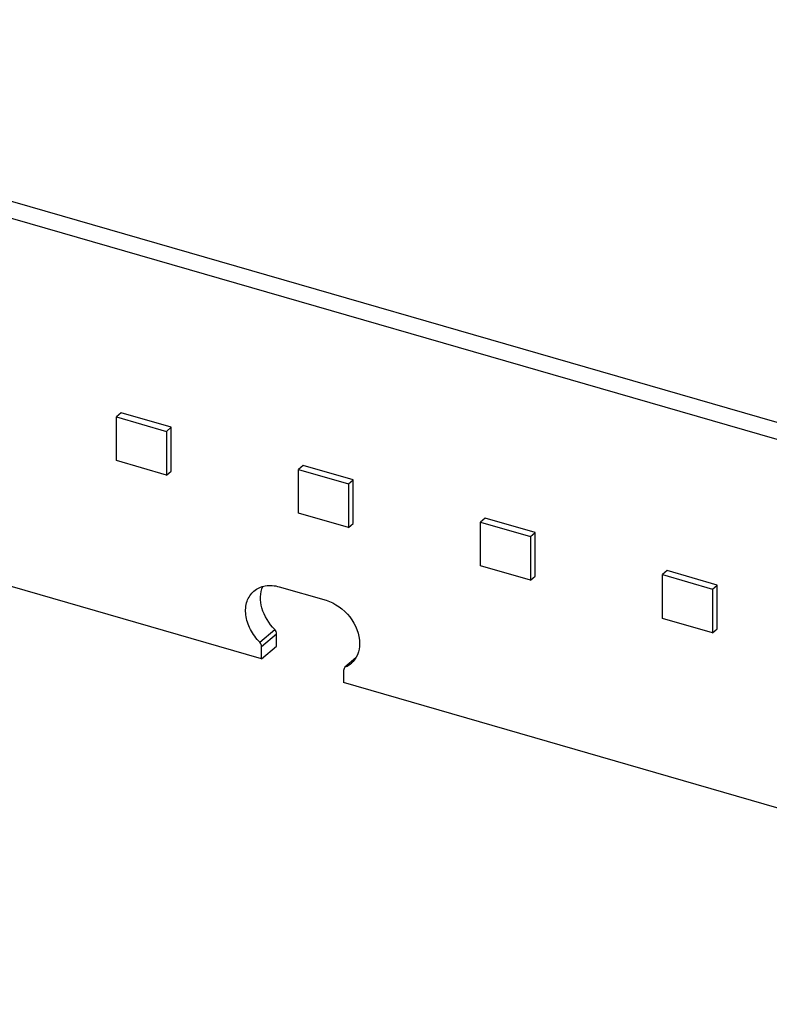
# Model space of a CAD drawing. Header units: millimetres. Extents: x 0 to 210, y 0 to 297.
# Tile 39 of 49: x 134.32 to 137.09, y 220.34 to 223.98. Entities that reach past the tile are written whole.
import ezdxf

# ---------------------------------------------------------------- set-up
doc = ezdxf.new("R2010")
doc.units = ezdxf.units.MM
doc.header["$LTSCALE"] = 19.36
doc.layers.get('0').update_dxf_attribs({"linetype": 'CONTINUOUS'})

msp = doc.modelspace()

# ---------------------------------------------------------------- linework, layer by layer
at = {"color": 7, "linetype": 'Continuous'}
for p, q in [((131.963947, 223.982306), (138.877716, 221.986473)), ((131.908947, 223.934674), (138.822716, 221.938841)), ((135.214277, 221.617961), (131.908947, 222.572128)), ((134.69446, 222.528197), (134.677127, 222.513186)), ((134.879212, 222.474864), (134.69446, 222.528197)), ((134.677127, 222.513186), (134.861879, 222.459853)), ((134.677127, 222.351528), (134.677127, 222.513186)), ((134.861879, 222.459853), (134.879212, 222.474864)), ((134.861879, 222.459853), (134.861879, 222.298195)), ((134.879212, 222.313206), (134.879212, 222.474864)), ((134.861879, 222.298195), (134.677127, 222.351528)), ((134.861879, 222.298195), (134.879212, 222.313206)), ((135.368036, 222.333753), (135.350702, 222.318742)), ((135.350702, 222.318742), (135.535454, 222.265408)), ((135.350702, 222.157084), (135.350702, 222.318742)), ((135.552788, 222.280419), (135.368036, 222.333753)), ((135.535454, 222.265408), (135.552788, 222.280419)), ((135.552788, 222.118761), (135.552788, 222.280419)), ((135.535454, 222.265408), (135.535454, 222.10375)), ((135.535454, 222.10375), (135.350702, 222.157084)), ((136.041611, 222.139308), (136.024278, 222.124297)), ((136.226363, 222.085975), (136.041611, 222.139308)), ((135.535454, 222.10375), (135.552788, 222.118761)), ((136.024278, 222.124297), (136.20903, 222.070964)), ((136.024278, 221.962639), (136.024278, 222.124297)), ((136.20903, 222.070964), (136.226363, 222.085975)), ((136.20903, 222.070964), (136.20903, 221.909306)), ((136.226363, 221.924317), (136.226363, 222.085975)), ((136.20903, 221.909306), (136.024278, 221.962639)), ((136.20903, 221.909306), (136.226363, 221.924317)), ((136.715187, 221.944864), (136.697853, 221.929853)), ((136.697853, 221.929853), (136.882605, 221.876519)), ((136.697853, 221.768195), (136.697853, 221.929853)), ((136.899939, 221.89153), (136.715187, 221.944864)), ((135.279229, 221.885), (135.452434, 221.835)), ((136.882605, 221.876519), (136.899939, 221.89153)), ((136.882605, 221.876519), (136.882605, 221.714861)), ((136.899939, 221.729872), (136.899939, 221.89153)), ((136.882605, 221.714861), (136.697853, 221.768195)), ((135.207971, 221.6798), (135.262971, 221.727431)), ((136.882605, 221.714861), (136.899939, 221.729872)), ((135.269277, 221.665593), (135.269277, 221.710337)), ((135.214277, 221.617961), (135.269277, 221.665593)), ((135.214277, 221.617961), (135.214277, 221.662706)), ((135.563108, 221.622794), (135.522671, 221.587854)), ((135.523692, 221.588659), (135.522672, 221.587854)), ((135.517386, 221.575206), (135.517386, 221.530461)), ((139.638224, 220.340878), (135.517386, 221.530461))]:
    msp.add_line(p, q, dxfattribs=at)
at = {"color": 9, "linetype": 'Continuous'}
msp.add_line((135.269277, 221.710337), (135.214277, 221.662706), dxfattribs=at)
at = {"color": 7, "linetype": 'Continuous'}
for centre, radius, start, end in [((135.491353, 221.667114), 0.084858, 292.401355, 297.472195), ((135.492734, 221.664475), 0.08188, 297.466618, 310.829281)]:
    msp.add_arc(centre, radius, start, end, dxfattribs=at)
for points, knots in [([(135.185396, 221.869219), (135.197115, 221.879369), (135.228871, 221.893331), (135.262668, 221.88978), (135.279229, 221.885)], [0, 0, 0, 0, 0.47353639, 1, 1, 1, 1]), ([(135.262971, 221.727431), (135.241097, 221.749081), (135.20882, 221.799532), (135.207792, 221.862124), (135.218413, 221.886598)], [0, 0, 0, 0, 0.53565938, 1, 1, 1, 1]), ([(135.207971, 221.6798), (135.193907, 221.693721), (135.170561, 221.725266), (135.152923, 221.778713), (135.15592, 221.83081), (135.173962, 221.859316), (135.185396, 221.869219)], [0, 0, 0, 0, 0.2811505, 0.5470569, 0.78509689, 1, 1, 1, 1]), ([(135.452434, 221.835), (135.486793, 221.825081), (135.547677, 221.780451), (135.576564, 221.709962), (135.576564, 221.675036)], [0, 0, 0, 0, 0.50591329, 1, 1, 1, 1]), ([(135.576564, 221.675036), (135.576564, 221.661088), (135.572037, 221.633845), (135.556, 221.610948), (135.546268, 221.60252)], [0, 0, 0, 0, 0.52000049, 1, 1, 1, 1])]:
    msp.add_open_spline(points, degree=3, knots=knots, dxfattribs=at)
for points in [[(135.269277, 221.710337), (135.269277, 221.716411), (135.266686, 221.722627), (135.262971, 221.727431)], [(135.214277, 221.662706), (135.214277, 221.668779), (135.211686, 221.674995), (135.207971, 221.6798)], [(135.519025, 221.582995), (135.517899, 221.580592), (135.517386, 221.577859), (135.517386, 221.575206)], [(135.522671, 221.587854), (135.52114, 221.586528), (135.519884, 221.584828), (135.519025, 221.582995)]]:
    msp.add_open_spline(points, degree=3, dxfattribs=at)

doc.saveas('drawing.dxf')
